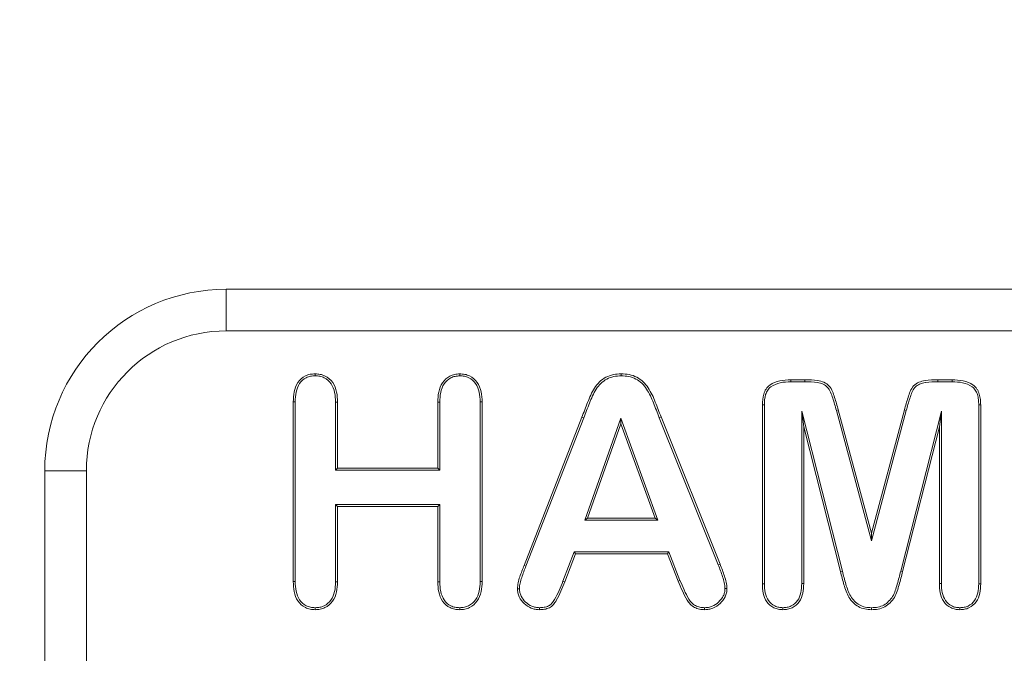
# Model space of a CAD drawing. Header units: millimetres. Extents: x 7 to 342, y 7 to 263.
# Tile 20 of 32: x 151 to 162, y 134 to 141. Entities that reach past the tile are written whole.
import ezdxf

# ---------------------------------------------------------------- set-up
doc = ezdxf.new("R2010")
doc.units = ezdxf.units.MM
doc.header["$LTSCALE"] = 1.25
for name, color, linetype, lineweight in [('Symbol (ANSI)', 7, 'Continuous', 9), ('Visible (ANSI)', 7, 'Continuous', 9), ('Visible Narrow (ANSI)', 7, 'Continuous', 9)]:
    doc.layers.add(name, color=color, linetype=linetype, lineweight=lineweight)
doc.styles.add('Note Text (ANSI)', font='arial.ttf')
doc.dimstyles.new('Default - mm (ANSI)$7', dxfattribs={"dimscale": 1.25, "dimtxt": 2, "dimasz": 2.5, "dimexe": 3.175, "dimexo": 1, "dimgap": 0.8, "dimtad": 0, "dimtih": 1, "dimtoh": 1, "dimrnd": 1e-08, "dimzin": 4, "dimdsep": 46, "dimtxsty": 'Note Text (ANSI)', "dimblk": 'Filled-1', "dimcen": 0.09, "dimdle": 10, "dimclrd": 256, "dimclre": 256, "dimclrt": 256, "dimadec": 1, "dimazin": 0, "dimtfac": 1.524, "dimtofl": 0, "dimtmove": 0, "dimatfit": 3, "dimfxl": 0, "dimtolj": 1, "dimtzin": 0, "dimlwd": -1, "dimlwe": -1, "dimarcsym": 0})

# ---------------------------------------------------------------- blocks, each defined once
blk = doc.blocks.new('Filled-1')
at = {"color": 0}
for p, q in [((0, 0), (-1, 0.15)), ((-1, 0.15), (-1, -0.15)), ((-1, 0), (0, 0)), ((-1, -0.15), (0, 0))]:
    blk.add_line(p, q, dxfattribs=at)
at = {"color": 0, "flags": 128}
blk.add_lwpolyline([(-1, -0.15), (0, 0), (-1, 0.15), (-1, -0.15)], dxfattribs=at)
at = {"color": 0}
blk.add_solid([(-1, -0.15), (0, 0), (-1, 0.15), (-1, -0.15)], dxfattribs=at)

msp = doc.modelspace()

# ---------------------------------------------------------------- linework, layer by layer
at = {"layer": 'Visible (ANSI)'}
for p, q in [((172.936, 138.1215), (152.936, 138.1215)), ((153.9147, 137.1671), (153.9147, 137.189)), ((155.5074, 137.1671), (155.5072, 137.189)), ((157.2871, 137.1671), (157.2871, 137.189)), ((159.1538, 137.124), (159.3097, 137.124)), ((159.1541, 137.1021), (159.1538, 137.124)), ((159.1541, 137.1021), (159.3095, 137.1021)), ((160.7747, 137.124), (160.9311, 137.124)), ((160.7749, 137.1021), (160.9308, 137.1021)), ((160.9308, 137.1021), (160.9311, 137.124)), ((153.6735, 134.8993), (153.6735, 136.8802)), ((153.6953, 136.88), (153.6735, 136.8802)), ((153.6953, 134.8996), (153.6953, 136.88)), ((154.1391, 136.8769), (154.161, 136.8772)), ((154.1391, 136.8769), (154.1391, 136.1271)), ((154.161, 136.8772), (154.161, 136.149)), ((155.266, 136.149), (155.266, 136.8772)), ((155.2878, 136.8769), (155.266, 136.8772)), ((155.2878, 136.1271), (155.2878, 136.8769)), ((155.7316, 136.88), (155.7535, 136.8802)), ((155.7316, 136.88), (155.7316, 134.8995)), ((155.7535, 136.8802), (155.7535, 134.8993)), ((158.841, 134.8744), (158.841, 136.8467)), ((158.8628, 136.8464), (158.841, 136.8467)), ((158.8628, 134.8747), (158.8628, 136.8464)), ((159.2741, 136.7791), (159.296, 136.604)), ((159.2741, 136.7791), (159.2741, 134.8762)), ((159.7218, 135.0145), (159.2741, 136.7791)), ((159.6557, 136.7868), (160.0436, 135.3496)), ((159.6768, 136.7924), (160.0435, 135.434)), ((160.0435, 135.434), (160.4055, 136.7924)), ((160.0436, 135.3496), (160.4267, 136.7868)), ((160.8128, 136.7791), (160.365, 135.0143)), ((160.8128, 136.7791), (160.791, 136.604)), ((160.8128, 134.8762), (160.8128, 136.7791)), ((161.2241, 136.8464), (161.246, 136.8467)), ((161.2241, 136.8464), (161.2241, 134.8747)), ((161.246, 136.8467), (161.246, 134.8744)), ((156.2166, 135.078), (156.8529, 136.7106)), ((156.2369, 135.07), (156.8733, 136.7028)), ((157.2833, 136.7015), (156.8844, 135.5746)), ((157.6899, 135.5746), (157.2833, 136.7015)), ((157.2833, 136.7015), (157.2835, 136.6365)), ((157.7044, 136.7057), (157.7248, 136.7137)), ((157.7044, 136.7057), (158.3545, 135.0836)), ((157.7248, 136.7137), (158.3748, 135.0917)), ((157.2835, 136.6365), (156.9153, 135.5965)), ((157.6588, 135.5965), (157.2835, 136.6365)), ((159.7007, 135.009), (159.296, 136.604)), ((159.296, 136.604), (159.296, 134.8759)), ((160.791, 136.604), (160.3862, 135.009)), ((160.791, 134.8759), (160.791, 136.604)), ((150.936, 136.1215), (150.936, 132.1215)), ((154.1391, 136.1271), (154.161, 136.149)), ((154.1391, 136.1271), (155.2878, 136.1271)), ((154.161, 136.149), (155.266, 136.149)), ((155.2878, 136.1271), (155.266, 136.149)), ((154.1391, 135.7484), (154.161, 135.7265)), ((154.1391, 135.7484), (154.1391, 134.895)), ((155.2878, 135.7484), (154.1391, 135.7484)), ((155.266, 135.7265), (154.161, 135.7265)), ((154.161, 135.7265), (154.161, 134.8947)), ((155.2878, 135.7484), (155.266, 135.7265)), ((155.266, 134.8947), (155.266, 135.7265)), ((155.2878, 134.895), (155.2878, 135.7484)), ((156.8844, 135.5746), (156.9153, 135.5965)), ((156.8844, 135.5746), (157.6899, 135.5746)), ((156.9153, 135.5965), (157.6588, 135.5965)), ((157.6899, 135.5746), (157.6588, 135.5965)), ((160.0436, 135.3496), (160.0435, 135.434)), ((156.7683, 135.2284), (156.6441, 134.9046)), ((156.7833, 135.2065), (156.6645, 134.8967)), ((157.8093, 135.2284), (156.7683, 135.2284)), ((156.7683, 135.2284), (156.7833, 135.2065)), ((157.7944, 135.2065), (156.7833, 135.2065)), ((157.8093, 135.2284), (157.7944, 135.2065)), ((157.9132, 134.9033), (157.7944, 135.2065)), ((157.9334, 134.9117), (157.8093, 135.2284)), ((159.7218, 135.0145), (159.7007, 135.009)), ((153.6953, 134.8996), (153.6735, 134.8993)), ((154.1391, 134.895), (154.161, 134.8947)), ((155.2878, 134.895), (155.266, 134.8947)), ((155.7316, 134.8995), (155.7535, 134.8993)), ((156.1654, 134.8192), (156.1435, 134.819)), ((157.9334, 134.9117), (157.9132, 134.9033)), ((158.4291, 134.8225), (158.451, 134.8221)), ((158.8628, 134.8747), (158.841, 134.8744)), ((159.2741, 134.8762), (159.296, 134.8759)), ((160.8128, 134.8762), (160.791, 134.8759)), ((161.2241, 134.8747), (161.246, 134.8744)), ((153.9148, 134.6109), (153.9147, 134.589)), ((155.507, 134.6109), (155.5072, 134.589)), ((156.3844, 134.6109), (156.3842, 134.589)), ((158.2051, 134.6109), (158.2052, 134.589)), ((159.0675, 134.6109), (159.0675, 134.589)), ((160.0435, 134.6109), (160.0435, 134.589)), ((161.016, 134.6109), (161.0159, 134.589))]:
    msp.add_line(p, q, dxfattribs=at)
msp.add_arc((152.936, 136.1215), 2, 90, 180, dxfattribs=at)
for points, knots in [([(153.6735, 136.8802), (153.6744, 136.9173), (153.6761, 136.9544), (153.6914, 137.0269), (153.7033, 137.0628), (153.745, 137.1242), (153.7735, 137.1498), (153.8235, 137.1742), (153.8413, 137.1804), (153.8775, 137.1875), (153.8961, 137.1883), (153.9147, 137.189)], [0, 0, 0, 0, 0.25, 0.25, 0.5, 0.5, 0.75, 0.75, 0.875, 0.875, 1, 1, 1, 1]), ([(153.6953, 136.88), (153.6963, 136.9171), (153.6979, 136.9518), (153.7124, 137.0205), (153.7234, 137.0535), (153.7611, 137.109), (153.7863, 137.1317), (153.8315, 137.1538), (153.8475, 137.1593), (153.8794, 137.1656), (153.8963, 137.1664), (153.9147, 137.1671)], [0.00063529, 0.00063529, 0.00063529, 0.00063529, 0.25, 0.25, 0.5, 0.5, 0.75, 0.75, 0.875, 0.875, 0.9980429, 0.9980429, 0.9980429, 0.9980429]), ([(153.9147, 137.189), (153.9335, 137.1882), (153.9523, 137.1875), (153.989, 137.18), (154.0068, 137.1735), (154.0576, 137.1488), (154.0865, 137.1232), (154.1295, 137.0616), (154.1429, 137.0257), (154.1585, 136.9523), (154.16, 136.9146), (154.161, 136.8772)], [0, 0, 0, 0, 0.125, 0.125, 0.25, 0.25, 0.5, 0.5, 0.75, 0.75, 1, 1, 1, 1]), ([(153.9147, 137.1671), (153.9333, 137.1663), (153.9503, 137.1655), (153.9825, 137.159), (153.9988, 137.1531), (154.0449, 137.1307), (154.0705, 137.1079), (154.1096, 137.0519), (154.1219, 137.019), (154.1367, 136.95), (154.1381, 136.9144), (154.1391, 136.8769)], [0.00192789, 0.00192789, 0.00192789, 0.00192789, 0.125, 0.125, 0.25, 0.25, 0.5, 0.5, 0.75, 0.75, 0.99936716, 0.99936716, 0.99936716, 0.99936716]), ([(155.266, 136.8772), (155.2669, 136.9143), (155.2684, 136.9516), (155.284, 137.0242), (155.2968, 137.0598), (155.3381, 137.1217), (155.3666, 137.1474), (155.4159, 137.1733), (155.4336, 137.1795), (155.4701, 137.1868), (155.4886, 137.1879), (155.5072, 137.189)], [0, 0, 0, 0, 0.25, 0.25, 0.5, 0.5, 0.75, 0.75, 0.875, 0.875, 1, 1, 1, 1]), ([(155.2878, 136.8769), (155.2888, 136.9141), (155.2903, 136.9491), (155.3049, 137.0175), (155.3169, 137.0506), (155.3543, 137.1066), (155.3804, 137.13), (155.4242, 137.153), (155.4399, 137.1584), (155.4722, 137.1649), (155.4891, 137.166), (155.5074, 137.1671)], [0.00062592, 0.00062592, 0.00062592, 0.00062592, 0.25, 0.25, 0.5, 0.5, 0.75, 0.75, 0.875, 0.875, 0.99758426, 0.99758426, 0.99758426, 0.99758426]), ([(155.5072, 137.189), (155.5259, 137.1882), (155.5446, 137.1875), (155.581, 137.1801), (155.5988, 137.1737), (155.6492, 137.1493), (155.6784, 137.1243), (155.7217, 137.0634), (155.7352, 137.0278), (155.7511, 136.9549), (155.7525, 136.9175), (155.7535, 136.8802)], [0, 0, 0, 0, 0.125, 0.125, 0.25, 0.25, 0.5, 0.5, 0.75, 0.75, 1, 1, 1, 1]), ([(155.5074, 137.1671), (155.5258, 137.1663), (155.5426, 137.1655), (155.5746, 137.1591), (155.5908, 137.1533), (155.6366, 137.1311), (155.6626, 137.1087), (155.7018, 137.0536), (155.7143, 137.021), (155.7292, 136.9525), (155.7306, 136.9173), (155.7316, 136.88)], [0.00239567, 0.00239567, 0.00239567, 0.00239567, 0.125, 0.125, 0.25, 0.25, 0.5, 0.5, 0.75, 0.75, 0.99937634, 0.99937634, 0.99937634, 0.99937634]), ([(156.8529, 136.7106), (156.8737, 136.7652), (156.8946, 136.8198), (156.9266, 136.9014), (156.9376, 136.9284), (156.9629, 136.9811), (156.976, 137.0073), (157.0074, 137.0566), (157.0255, 137.0798), (157.0682, 137.1197), (157.092, 137.1371), (157.1434, 137.1649), (157.1713, 137.1747), (157.2285, 137.1867), (157.2579, 137.1882), (157.2871, 137.189)], [0.00000766, 0.00000766, 0.00000766, 0.00000766, 0.25, 0.25, 0.375, 0.375, 0.5, 0.5, 0.625, 0.625, 0.75, 0.75, 0.875, 0.875, 1, 1, 1, 1]), ([(156.8733, 136.7028), (156.8733, 136.7028), (156.8733, 136.7028), (156.894, 136.7572), (156.915, 136.8119), (156.9469, 136.8933), (156.9575, 136.9194), (156.9824, 136.9712), (156.9952, 136.9967), (157.0251, 137.0437), (157.042, 137.0653), (157.0816, 137.1023), (157.1044, 137.119), (157.1518, 137.1446), (157.1776, 137.1537), (157.231, 137.1649), (157.258, 137.1663), (157.2871, 137.1671)], [-0.0001281, -0.0001281, -0.0001281, -0.0001281, 0, 0, 0.25, 0.25, 0.375, 0.375, 0.5, 0.5, 0.625, 0.625, 0.75, 0.75, 0.875, 0.875, 0.99916007, 0.99916007, 0.99916007, 0.99916007]), ([(157.2871, 137.189), (157.3163, 137.1882), (157.3455, 137.1867), (157.4028, 137.175), (157.4307, 137.1654), (157.4822, 137.1377), (157.5065, 137.121), (157.5494, 137.0813), (157.5674, 137.058), (157.5998, 137.0093), (157.6141, 136.9838), (157.6398, 136.9313), (157.6508, 136.9042), (157.6722, 136.8499), (157.6835, 136.823), (157.7042, 136.7684), (157.7145, 136.741), (157.7248, 136.7137)], [0, 0, 0, 0, 0.125, 0.125, 0.25, 0.25, 0.375, 0.375, 0.5, 0.5, 0.625, 0.625, 0.75, 0.75, 0.875, 0.875, 1, 1, 1, 1]), ([(157.2871, 137.1671), (157.3162, 137.1663), (157.3431, 137.1649), (157.3967, 137.1539), (157.4221, 137.1452), (157.4702, 137.1193), (157.4933, 137.1033), (157.5328, 137.0668), (157.5498, 137.045), (157.5809, 136.9982), (157.5948, 136.9734), (157.6198, 136.9224), (157.6304, 136.8964), (157.6519, 136.8417), (157.6631, 136.815), (157.6837, 136.7608), (157.694, 136.7332), (157.7044, 136.7059), (157.7044, 136.7058), (157.7044, 136.7057)], [0.00083903, 0.00083903, 0.00083903, 0.00083903, 0.125, 0.125, 0.25, 0.25, 0.375, 0.375, 0.5, 0.5, 0.625, 0.625, 0.75, 0.75, 0.875, 0.875, 1, 1, 1.00031118, 1.00031118, 1.00031118, 1.00031118]), ([(158.841, 136.8467), (158.8421, 136.8869), (158.844, 136.9279), (158.8622, 136.9857), (158.8703, 137.0044), (158.8917, 137.0386), (158.906, 137.0534), (158.9553, 137.0886), (158.9941, 137.1028), (159.0729, 137.1209), (159.1135, 137.1229), (159.1538, 137.124)], [0, 0, 0, 0, 0.25, 0.25, 0.375, 0.375, 0.5, 0.5, 0.75, 0.75, 1, 1, 1, 1]), ([(158.8628, 136.8464), (158.864, 136.8867), (158.8659, 136.9246), (158.8826, 136.9775), (158.8902, 136.9949), (158.9089, 137.0249), (158.9205, 137.0369), (158.9644, 137.0682), (159.0011, 137.082), (159.0756, 137.0991), (159.1138, 137.101), (159.1541, 137.1021)], [0.00064013, 0.00064013, 0.00064013, 0.00064013, 0.25, 0.25, 0.375, 0.375, 0.5, 0.5, 0.75, 0.75, 0.99938815, 0.99938815, 0.99938815, 0.99938815]), ([(159.3095, 137.1021), (159.3567, 137.1015), (159.4029, 137.1009), (159.4694, 137.0896), (159.4912, 137.0846), (159.529, 137.0678), (159.5464, 137.0557), (159.5736, 137.0254), (159.584, 137.0067), (159.6015, 136.9657), (159.6091, 136.9436), (159.631, 136.8771), (159.6437, 136.8324), (159.6557, 136.7868), (159.6557, 136.7868), (159.6557, 136.7868)], [0.00023886, 0.00023886, 0.00023886, 0.00023886, 0.25, 0.25, 0.375, 0.375, 0.5, 0.5, 0.625, 0.625, 0.75, 0.75, 1, 1, 1.00012608, 1.00012608, 1.00012608, 1.00012608]), ([(159.3097, 137.124), (159.3568, 137.1234), (159.4043, 137.1229), (159.4742, 137.111), (159.4975, 137.1058), (159.5406, 137.0865), (159.5605, 137.0727), (159.5921, 137.0376), (159.6035, 137.0165), (159.6222, 136.9731), (159.6298, 136.9507), (159.6519, 136.8835), (159.6648, 136.8381), (159.6768, 136.7924)], [0, 0, 0, 0, 0.25, 0.25, 0.375, 0.375, 0.5, 0.5, 0.625, 0.625, 0.75, 0.75, 1, 1, 1, 1]), ([(160.4055, 136.7924), (160.4176, 136.8382), (160.4305, 136.8838), (160.4603, 136.9737), (160.4753, 137.0204), (160.5229, 137.0732), (160.5429, 137.087), (160.5863, 137.106), (160.6097, 137.1111), (160.6798, 137.1228), (160.7275, 137.1234), (160.7747, 137.124)], [0, 0, 0, 0, 0.25, 0.25, 0.5, 0.5, 0.625, 0.625, 0.75, 0.75, 1, 1, 1, 1]), ([(160.4267, 136.7868), (160.4381, 136.8303), (160.4503, 136.8736), (160.4643, 136.9164), (160.4649, 136.9182), (160.4655, 136.92), (160.4661, 136.9218), (160.4797, 136.9629), (160.4929, 137.0055), (160.5208, 137.0381), (160.5216, 137.0391), (160.5225, 137.04), (160.5233, 137.041), (160.537, 137.0562), (160.5545, 137.0682), (160.5734, 137.0765), (160.574, 137.0768), (160.5746, 137.077), (160.5753, 137.0773), (160.5949, 137.0856), (160.6159, 137.0899), (160.6367, 137.0934), (160.6379, 137.0936), (160.6392, 137.0938), (160.6404, 137.094), (160.6846, 137.101), (160.7299, 137.1016), (160.7749, 137.1021)], [0, 0, 0, 0, 0.25, 0.25, 0.25, 0.2605803, 0.2605803, 0.2605803, 0.5, 0.5, 0.5, 0.5069844, 0.5069844, 0.5069844, 0.6213066, 0.6213066, 0.6213066, 0.625, 0.625, 0.625, 0.743022, 0.743022, 0.743022, 0.75, 0.75, 0.75, 1, 1, 1, 1]), ([(160.9308, 137.1021), (160.9712, 137.101), (161.0097, 137.0991), (161.0844, 137.0822), (161.1213, 137.0685), (161.1578, 137.0423), (161.1648, 137.0364), (161.177, 137.0241), (161.1819, 137.0179), (161.1913, 137.0028), (161.196, 136.9939), (161.2039, 136.9775), (161.2068, 136.9696), (161.212, 136.9516), (161.2145, 136.9419), (161.2186, 136.9233), (161.2201, 136.9145), (161.223, 136.8865), (161.2235, 136.8664), (161.2241, 136.8464)], [0.00061186, 0.00061186, 0.00061186, 0.00061186, 0.25, 0.25, 0.5, 0.5, 0.5625, 0.5625, 0.625, 0.625, 0.6875, 0.6875, 0.75, 0.75, 0.8125, 0.8125, 0.875, 0.875, 0.99931007, 0.99931007, 0.99931007, 0.99931007]), ([(160.9311, 137.124), (160.9715, 137.1229), (161.0123, 137.121), (161.0913, 137.103), (161.1304, 137.0889), (161.1715, 137.0594), (161.1793, 137.0529), (161.1936, 137.0384), (161.1998, 137.0304), (161.2105, 137.0132), (161.2153, 137.0043), (161.2241, 136.986), (161.2276, 136.9765), (161.2332, 136.957), (161.2357, 136.9472), (161.2401, 136.9274), (161.2417, 136.9174), (161.2449, 136.8872), (161.2454, 136.8669), (161.246, 136.8467)], [0, 0, 0, 0, 0.25, 0.25, 0.5, 0.5, 0.5625, 0.5625, 0.625, 0.625, 0.6875, 0.6875, 0.75, 0.75, 0.8125, 0.8125, 0.875, 0.875, 1, 1, 1, 1]), ([(156.1435, 134.819), (156.1445, 134.8416), (156.1457, 134.8642), (156.1545, 134.9085), (156.1616, 134.93), (156.184, 134.9939), (156.1998, 135.0362), (156.2166, 135.078)], [0, 0, 0, 0, 0.25, 0.25, 0.5, 0.5, 1, 1, 1, 1]), ([(156.1654, 134.8192), (156.1664, 134.8416), (156.1675, 134.8618), (156.1757, 134.9026), (156.1822, 134.923), (156.2045, 134.9862), (156.2202, 135.0284), (156.2369, 135.0699), (156.2369, 135.0699), (156.2369, 135.07)], [0.00407251, 0.00407251, 0.00407251, 0.00407251, 0.25, 0.25, 0.5, 0.5, 1, 1, 1.00042866, 1.00042866, 1.00042866, 1.00042866]), ([(158.3545, 135.0836), (158.3632, 135.0619), (158.372, 135.0399), (158.3884, 134.997), (158.3952, 134.975), (158.41, 134.9304), (158.4157, 134.9094), (158.4255, 134.8649), (158.4285, 134.8446), (158.4291, 134.8225)], [0.00010877, 0.00010877, 0.00010877, 0.00010877, 0.25, 0.25, 0.5, 0.5, 0.75, 0.75, 0.99642036, 0.99642036, 0.99642036, 0.99642036]), ([(158.3748, 135.0917), (158.3835, 135.0699), (158.3923, 135.0482), (158.409, 135.0043), (158.416, 134.9819), (158.4308, 134.9373), (158.4369, 134.9147), (158.4471, 134.8689), (158.4504, 134.8456), (158.451, 134.8221)], [0, 0, 0, 0, 0.25, 0.25, 0.5, 0.5, 0.75, 0.75, 1, 1, 1, 1]), ([(160.0435, 134.589), (160.0186, 134.5898), (159.9937, 134.5913), (159.945, 134.6019), (159.9213, 134.6103), (159.8778, 134.6346), (159.8581, 134.6501), (159.8227, 134.6852), (159.8072, 134.7049), (159.7696, 134.7695), (159.7529, 134.8169), (159.726, 134.9127), (159.7139, 134.961), (159.7007, 135.009)], [0, 0, 0, 0, 0.125, 0.125, 0.25, 0.25, 0.375, 0.375, 0.5, 0.5, 0.75, 0.75, 1, 1, 1, 1]), ([(160.0435, 134.6109), (160.0188, 134.6117), (159.9964, 134.6131), (159.9514, 134.6229), (159.93, 134.6305), (159.8903, 134.6527), (159.8725, 134.6667), (159.839, 134.6998), (159.8254, 134.717), (159.7899, 134.7782), (159.7737, 134.8236), (159.7473, 134.9177), (159.735, 134.9667), (159.7218, 135.0145)], [0.00115438, 0.00115438, 0.00115438, 0.00115438, 0.125, 0.125, 0.25, 0.25, 0.375, 0.375, 0.5, 0.5, 0.75, 0.75, 0.99962231, 0.99962231, 0.99962231, 0.99962231]), ([(160.365, 135.0143), (160.3527, 134.9659), (160.3402, 134.9181), (160.3193, 134.8465), (160.3124, 134.822), (160.2975, 134.7766), (160.2882, 134.7553), (160.2641, 134.7163), (160.2485, 134.6981), (160.2157, 134.6643), (160.1981, 134.6502), (160.1586, 134.6289), (160.1365, 134.6215), (160.0914, 134.6126), (160.0685, 134.6116), (160.0435, 134.6109)], [0.00001822, 0.00001822, 0.00001822, 0.00001822, 0.25, 0.25, 0.375, 0.375, 0.5, 0.5, 0.625, 0.625, 0.75, 0.75, 0.875, 0.875, 0.99884899, 0.99884899, 0.99884899, 0.99884899]), ([(160.3862, 135.009), (160.3739, 134.9605), (160.3612, 134.9122), (160.3402, 134.8402), (160.3335, 134.8161), (160.3179, 134.7687), (160.3079, 134.7456), (160.2816, 134.703), (160.2652, 134.6839), (160.2304, 134.648), (160.2107, 134.6321), (160.1667, 134.6084), (160.1426, 134.6004), (160.0935, 134.5907), (160.0685, 134.5897), (160.0435, 134.589)], [0, 0, 0, 0, 0.25, 0.25, 0.375, 0.375, 0.5, 0.5, 0.625, 0.625, 0.75, 0.75, 0.875, 0.875, 1, 1, 1, 1]), ([(153.9147, 134.589), (153.8961, 134.59), (153.8776, 134.591), (153.8412, 134.5983), (153.8235, 134.6044), (153.7736, 134.6292), (153.7452, 134.655), (153.7042, 134.7169), (153.6913, 134.7524), (153.676, 134.825), (153.6745, 134.8623), (153.6735, 134.8993)], [0, 0, 0, 0, 0.125, 0.125, 0.25, 0.25, 0.5, 0.5, 0.75, 0.75, 1, 1, 1, 1]), ([(153.9148, 134.6109), (153.8966, 134.6119), (153.8796, 134.6129), (153.8475, 134.6193), (153.8315, 134.6248), (153.7869, 134.6471), (153.7615, 134.6699), (153.7244, 134.7261), (153.7123, 134.759), (153.6978, 134.8273), (153.6964, 134.8625), (153.6953, 134.8996)], [0.00241385, 0.00241385, 0.00241385, 0.00241385, 0.125, 0.125, 0.25, 0.25, 0.5, 0.5, 0.75, 0.75, 0.9993286, 0.9993286, 0.9993286, 0.9993286]), ([(154.161, 134.8947), (154.1601, 134.8577), (154.1585, 134.8205), (154.1419, 134.7483), (154.1285, 134.7129), (154.0849, 134.6529), (154.0556, 134.6285), (154.0058, 134.6038), (153.9881, 134.5977), (153.9517, 134.5906), (153.9332, 134.5898), (153.9147, 134.589)], [0, 0, 0, 0, 0.25, 0.25, 0.5, 0.5, 0.75, 0.75, 0.875, 0.875, 1, 1, 1, 1]), ([(154.1391, 134.895), (154.1382, 134.8578), (154.1367, 134.8232), (154.121, 134.7554), (154.1086, 134.7228), (154.0694, 134.6687), (154.0426, 134.6465), (153.9977, 134.6243), (153.9819, 134.6188), (153.9499, 134.6126), (153.933, 134.6117), (153.9148, 134.6109)], [0.0005769, 0.0005769, 0.0005769, 0.0005769, 0.25, 0.25, 0.5, 0.5, 0.75, 0.75, 0.875, 0.875, 0.99758513, 0.99758513, 0.99758513, 0.99758513]), ([(155.5072, 134.589), (155.4887, 134.5897), (155.4703, 134.5904), (155.4344, 134.5977), (155.4169, 134.6041), (155.3672, 134.6283), (155.3386, 134.6532), (155.2973, 134.7142), (155.2839, 134.7491), (155.2685, 134.8211), (155.267, 134.858), (155.266, 134.8947)], [0, 0, 0, 0, 0.125, 0.125, 0.25, 0.25, 0.5, 0.5, 0.75, 0.75, 1, 1, 1, 1]), ([(155.507, 134.6109), (155.4888, 134.6116), (155.4722, 134.6123), (155.4409, 134.6187), (155.425, 134.6245), (155.3798, 134.6465), (155.3547, 134.6683), (155.3174, 134.7236), (155.3048, 134.7559), (155.2903, 134.8233), (155.2889, 134.8583), (155.2878, 134.895)], [0.00234779, 0.00234779, 0.00234779, 0.00234779, 0.125, 0.125, 0.25, 0.25, 0.5, 0.5, 0.75, 0.75, 0.99928517, 0.99928517, 0.99928517, 0.99928517]), ([(155.7316, 134.8995), (155.7307, 134.862), (155.7292, 134.8272), (155.7136, 134.7586), (155.7015, 134.7256), (155.6624, 134.6706), (155.6354, 134.6476), (155.5908, 134.6249), (155.5749, 134.6195), (155.5424, 134.613), (155.5253, 134.6119), (155.507, 134.6109)], [0.00054553, 0.00054553, 0.00054553, 0.00054553, 0.25, 0.25, 0.5, 0.5, 0.75, 0.75, 0.875, 0.875, 0.9976783, 0.9976783, 0.9976783, 0.9976783]), ([(155.7535, 134.8993), (155.7526, 134.862), (155.751, 134.8245), (155.7345, 134.7517), (155.7214, 134.7159), (155.6781, 134.655), (155.6489, 134.6299), (155.599, 134.6045), (155.5811, 134.5984), (155.5445, 134.5911), (155.5258, 134.5901), (155.5072, 134.589)], [0, 0, 0, 0, 0.25, 0.25, 0.5, 0.5, 0.75, 0.75, 0.875, 0.875, 1, 1, 1, 1]), ([(156.3842, 134.589), (156.3689, 134.5899), (156.3535, 134.5907), (156.3235, 134.5962), (156.3088, 134.6008), (156.2664, 134.6188), (156.2407, 134.6361), (156.1959, 134.6779), (156.1769, 134.7025), (156.157, 134.744), (156.1516, 134.7585), (156.1452, 134.7884), (156.1444, 134.8037), (156.1435, 134.819)], [0, 0, 0, 0, 0.125, 0.125, 0.25, 0.25, 0.5, 0.5, 0.75, 0.75, 0.875, 0.875, 1, 1, 1, 1]), ([(156.3844, 134.6109), (156.3694, 134.6117), (156.3554, 134.6126), (156.3292, 134.6174), (156.316, 134.6215), (156.2775, 134.6378), (156.2539, 134.6536), (156.2125, 134.6923), (156.1954, 134.7146), (156.1773, 134.7522), (156.1726, 134.7652), (156.1671, 134.7906), (156.1662, 134.8042), (156.1654, 134.8192)], [0.0028607, 0.0028607, 0.0028607, 0.0028607, 0.125, 0.125, 0.25, 0.25, 0.5, 0.5, 0.75, 0.75, 0.875, 0.875, 0.99697671, 0.99697671, 0.99697671, 0.99697671]), ([(156.6645, 134.8967), (156.6371, 134.8267), (156.609, 134.7564), (156.5619, 134.6748), (156.5517, 134.6588), (156.5265, 134.6306), (156.5113, 134.619), (156.4773, 134.6024), (156.459, 134.5969), (156.4219, 134.5905), (156.403, 134.5897), (156.3842, 134.589)], [0, 0, 0, 0, 0.5, 0.5, 0.625, 0.625, 0.75, 0.75, 0.875, 0.875, 1, 1, 1, 1]), ([(156.6441, 134.9046), (156.6168, 134.8349), (156.5888, 134.7652), (156.5432, 134.6862), (156.5338, 134.6716), (156.5118, 134.647), (156.4994, 134.6375), (156.47, 134.6231), (156.4535, 134.6181), (156.4203, 134.6124), (156.4029, 134.6116), (156.3844, 134.6109)], [0.00016803, 0.00016803, 0.00016803, 0.00016803, 0.5, 0.5, 0.625, 0.625, 0.75, 0.75, 0.875, 0.875, 0.99768208, 0.99768208, 0.99768208, 0.99768208]), ([(158.2052, 134.589), (158.1859, 134.5898), (158.1666, 134.5907), (158.1288, 134.5983), (158.1103, 134.605), (158.0766, 134.6236), (158.061, 134.6354), (158.0335, 134.6625), (158.0221, 134.6781), (157.9914, 134.7271), (157.9753, 134.7623), (157.9441, 134.8327), (157.9288, 134.8681), (157.9132, 134.9033)], [0, 0, 0, 0, 0.125, 0.125, 0.25, 0.25, 0.375, 0.375, 0.5, 0.5, 0.75, 0.75, 1, 1, 1, 1]), ([(158.2051, 134.6109), (158.1861, 134.6117), (158.1685, 134.6126), (158.1352, 134.6193), (158.119, 134.6252), (158.0891, 134.6417), (158.0749, 134.6524), (158.0503, 134.6767), (158.0401, 134.6906), (158.011, 134.7371), (157.9951, 134.7714), (157.9643, 134.8412), (157.9489, 134.8767), (157.9334, 134.9117)], [0.00225386, 0.00225386, 0.00225386, 0.00225386, 0.125, 0.125, 0.25, 0.25, 0.375, 0.375, 0.5, 0.5, 0.75, 0.75, 0.99897402, 0.99897402, 0.99897402, 0.99897402]), ([(158.4291, 134.8225), (158.4281, 134.8072), (158.4271, 134.7933), (158.4214, 134.767), (158.4167, 134.7539), (158.398, 134.7165), (158.3798, 134.6928), (158.3384, 134.6528), (158.3147, 134.6369), (158.2753, 134.621), (158.2618, 134.617), (158.2347, 134.6125), (158.2203, 134.6117), (158.2051, 134.6109)], [0.00264252, 0.00264252, 0.00264252, 0.00264252, 0.125, 0.125, 0.25, 0.25, 0.5, 0.5, 0.75, 0.75, 0.875, 0.875, 0.99720131, 0.99720131, 0.99720131, 0.99720131]), ([(158.451, 134.8221), (158.45, 134.8065), (158.4489, 134.7909), (158.4424, 134.7605), (158.437, 134.7456), (158.4161, 134.7038), (158.3967, 134.6788), (158.3519, 134.6354), (158.3256, 134.6177), (158.2821, 134.6002), (158.2671, 134.5957), (158.2364, 134.5906), (158.2208, 134.5898), (158.2052, 134.589)], [0, 0, 0, 0, 0.125, 0.125, 0.25, 0.25, 0.5, 0.5, 0.75, 0.75, 0.875, 0.875, 1, 1, 1, 1]), ([(159.0675, 134.589), (159.0503, 134.5899), (159.0331, 134.5908), (158.9994, 134.5976), (158.983, 134.6033), (158.9367, 134.626), (158.9097, 134.6491), (158.8705, 134.7056), (158.8579, 134.7384), (158.8435, 134.8056), (158.8421, 134.8401), (158.841, 134.8744)], [0, 0, 0, 0, 0.125, 0.125, 0.25, 0.25, 0.5, 0.5, 0.75, 0.75, 1, 1, 1, 1]), ([(159.0675, 134.6109), (159.0506, 134.6118), (159.0351, 134.6127), (159.0057, 134.6187), (158.991, 134.6238), (158.9495, 134.6441), (158.9257, 134.6644), (158.8905, 134.7152), (158.8788, 134.7452), (158.8654, 134.8078), (158.864, 134.8405), (158.8628, 134.8747)], [0.00275875, 0.00275875, 0.00275875, 0.00275875, 0.125, 0.125, 0.25, 0.25, 0.5, 0.5, 0.75, 0.75, 0.99913903, 0.99913903, 0.99913903, 0.99913903]), ([(159.2741, 134.8762), (159.273, 134.8415), (159.2715, 134.8092), (159.2575, 134.7456), (159.2466, 134.7152), (159.2107, 134.6645), (159.1864, 134.6433), (159.145, 134.6232), (159.1302, 134.6183), (159.1002, 134.6127), (159.0844, 134.6118), (159.0675, 134.6109)], [0.0007866, 0.0007866, 0.0007866, 0.0007866, 0.25, 0.25, 0.5, 0.5, 0.75, 0.75, 0.875, 0.875, 0.99725392, 0.99725392, 0.99725392, 0.99725392]), ([(159.296, 134.8759), (159.2949, 134.8413), (159.2933, 134.8066), (159.2784, 134.7389), (159.2666, 134.7055), (159.2265, 134.6489), (159.1996, 134.6254), (159.1528, 134.6026), (159.1361, 134.5972), (159.1021, 134.5908), (159.0848, 134.5899), (159.0675, 134.589)], [0, 0, 0, 0, 0.25, 0.25, 0.5, 0.5, 0.75, 0.75, 0.875, 0.875, 1, 1, 1, 1]), ([(161.0159, 134.589), (160.9988, 134.5899), (160.9816, 134.5909), (160.948, 134.5978), (160.9316, 134.6036), (160.8858, 134.6271), (160.8593, 134.6506), (160.8202, 134.7072), (160.8081, 134.7401), (160.7935, 134.8072), (160.792, 134.8416), (160.791, 134.8759)], [0, 0, 0, 0, 0.125, 0.125, 0.25, 0.25, 0.5, 0.5, 0.75, 0.75, 1, 1, 1, 1]), ([(161.016, 134.6109), (160.9991, 134.6118), (160.9837, 134.6128), (160.9544, 134.6188), (160.9399, 134.6239), (160.8992, 134.6448), (160.8753, 134.6659), (160.8402, 134.7167), (160.829, 134.7468), (160.8154, 134.8096), (160.8139, 134.8419), (160.8128, 134.8762)], [0.0027841, 0.0027841, 0.0027841, 0.0027841, 0.125, 0.125, 0.25, 0.25, 0.5, 0.5, 0.75, 0.75, 0.99918204, 0.99918204, 0.99918204, 0.99918204]), ([(161.246, 134.8744), (161.2449, 134.8398), (161.2433, 134.805), (161.2283, 134.7373), (161.2161, 134.7041), (161.1758, 134.6476), (161.1483, 134.6246), (161.1013, 134.6023), (161.0846, 134.597), (161.0506, 134.5908), (161.0333, 134.5899), (161.0159, 134.589)], [0, 0, 0, 0, 0.25, 0.25, 0.5, 0.5, 0.75, 0.75, 0.875, 0.875, 1, 1, 1, 1]), ([(161.2241, 134.8747), (161.223, 134.8401), (161.2214, 134.8076), (161.2074, 134.7441), (161.1962, 134.7138), (161.1602, 134.6633), (161.1354, 134.6427), (161.0937, 134.6229), (161.0789, 134.6182), (161.0488, 134.6127), (161.0329, 134.6118), (161.016, 134.6109)], [0.00081623, 0.00081623, 0.00081623, 0.00081623, 0.25, 0.25, 0.5, 0.5, 0.75, 0.75, 0.875, 0.875, 0.99723035, 0.99723035, 0.99723035, 0.99723035])]:
    msp.add_open_spline(points, degree=3, knots=knots, dxfattribs=at)
at = {"layer": 'Visible Narrow (ANSI)'}
for p, q in [((152.936, 138.1215), (152.936, 137.6632)), ((172.936, 137.6632), (152.936, 137.6632)), ((159.3095, 137.1021), (159.3097, 137.124)), ((160.7749, 137.1021), (160.7747, 137.124)), ((159.6557, 136.7868), (159.6768, 136.7924)), ((160.4267, 136.7868), (160.4055, 136.7924)), ((156.8733, 136.7028), (156.8529, 136.7106)), ((150.936, 136.1215), (151.3942, 136.1215)), ((151.3942, 136.1215), (151.3942, 132.1215)), ((156.2369, 135.07), (156.2166, 135.078)), ((158.3545, 135.0836), (158.3748, 135.0917)), ((160.365, 135.0143), (160.3862, 135.009)), ((156.6441, 134.9046), (156.6645, 134.8967))]:
    msp.add_line(p, q, dxfattribs=at)
msp.add_arc((152.936, 136.1215), 1.5417, 90, 180, dxfattribs=at)

# ---------------------------------------------------------------- leaders
at = {"layer": 'Symbol (ANSI)', "annotation_type": 0, "has_hookline": 1, "hookline_direction": 1, "text_width": 29.6368}
msp.add_leader([(180.0678, 138.4655), (171.0804, 157.1062), (167.9554, 157.1062)], dimstyle='Default - mm (ANSI)$7', override={"dimtad": 0}, dxfattribs=at)

doc.saveas('drawing.dxf')
